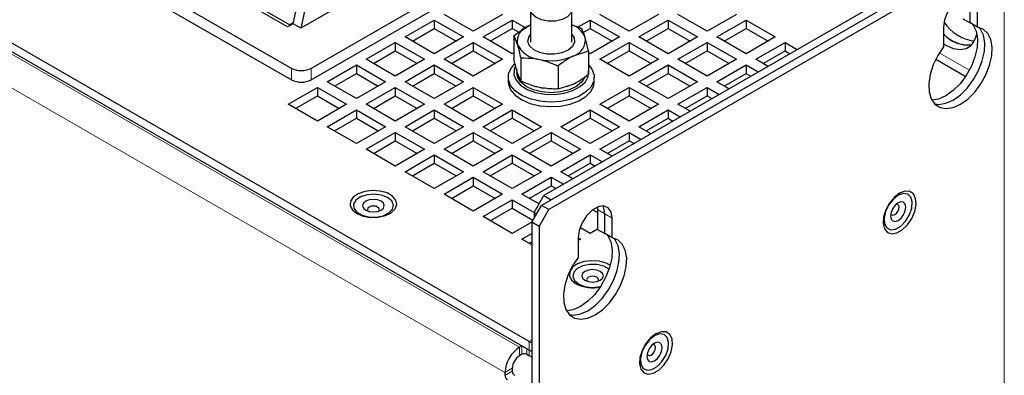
# Model space of a CAD drawing. Header units: millimetres. Extents: x 5 to 418, y 2 to 292.
# Tile 14 of 22: x 268 to 306, y 188 to 202. Entities that reach past the tile are written whole.
import ezdxf

# ---------------------------------------------------------------- set-up
doc = ezdxf.new("R2010")
doc.units = ezdxf.units.MM

msp = doc.modelspace()

# ---------------------------------------------------------------- linework, layer by layer
at = {"color": 7, "linetype": 'Continuous', "lineweight": 25}
for p, q in [((287.4074, 189.3041), (246.678, 212.8166)), ((287.4074, 188.9775), (246.678, 212.49)), ((278.2063, 199.8852), (264.2528, 207.9405)), ((264.2528, 207.505), (278.2063, 199.4498)), ((290.8588, 206.754), (278.9606, 199.8852)), ((278.9606, 199.4498), (290.8588, 206.3185)), ((305.5093, 204.7623), (287.8788, 194.5844)), ((304.5665, 204.5446), (287.973, 194.9654)), ((305.7921, 204.599), (288.1616, 194.4211)), ((304.8493, 204.3813), (288.2559, 194.8021)), ((274.7448, 203.5421), (278.1389, 201.5827)), ((278.0508, 201.499), (274.5907, 203.4965)), ((278.2628, 201.6214), (278.6627, 203.4759)), ((278.9582, 203.3053), (278.5608, 201.4494)), ((304.4722, 201.6546), (304.4722, 202.4217)), ((279.9776, 202.2673), (278.5608, 201.4494)), ((285.2389, 201.3325), (284.1075, 201.9856)), ((286.3703, 201.9856), (285.2389, 201.3325)), ((287.4559, 202.182), (287.4559, 200.9128)), ((289.0559, 200.9128), (289.0559, 202.182)), ((291.2729, 201.3325), (290.1415, 201.9856)), ((292.4043, 201.9856), (291.2729, 201.3325)), ((294.2899, 201.3325), (293.1585, 201.9856)), ((295.4212, 201.9856), (294.2899, 201.3325)), ((304.755, 201.4913), (304.755, 202.2584)), ((278.2628, 201.6214), (278.0508, 201.499)), ((278.2709, 201.6589), (278.1389, 201.5827)), ((278.5608, 201.4494), (278.2628, 201.6214)), ((282.599, 201.1148), (283.7304, 201.7679)), ((283.7304, 201.7679), (284.8618, 201.1148)), ((283.7304, 201.7679), (283.7304, 201.4413)), ((285.616, 201.1148), (286.7474, 201.7679)), ((286.7474, 201.7679), (287.2681, 201.4673)), ((286.7474, 201.7679), (286.7474, 201.4413)), ((289.2959, 201.4974), (289.7644, 201.7679)), ((289.7644, 201.7679), (290.8958, 201.1148)), ((289.7644, 201.7679), (289.7644, 201.4413)), ((291.65, 201.1148), (292.7814, 201.7679)), ((292.7814, 201.7679), (293.9127, 201.1148)), ((292.7814, 201.7679), (292.7814, 201.4413)), ((294.667, 201.1148), (295.7984, 201.7679)), ((295.7984, 201.7679), (296.9297, 201.1148)), ((295.7984, 201.7679), (295.7984, 201.4413)), ((304.1894, 201.8179), (304.4722, 201.6546)), ((304.755, 201.4913), (304.4722, 201.6546)), ((278.1389, 201.5827), (278.1389, 201.5816)), ((282.8819, 200.9515), (283.7304, 201.4413)), ((283.7304, 201.4413), (284.5789, 200.9515)), ((285.8989, 200.9515), (286.7474, 201.4413)), ((286.7474, 201.4413), (287.001, 201.2949)), ((286.8108, 201.172), (287.402, 201.5538)), ((287.4559, 201.5784), (287.402, 201.5538)), ((289.4966, 201.2867), (289.7644, 201.4413)), ((289.7644, 201.4413), (290.6129, 200.9515)), ((291.9329, 200.9515), (292.7814, 201.4413)), ((292.7814, 201.4413), (293.6299, 200.9515)), ((294.9499, 200.9515), (295.7984, 201.4413)), ((295.7984, 201.4413), (296.6468, 200.9515)), ((303.4351, 201.4964), (303.4351, 200.7293)), ((281.0905, 200.2439), (282.2219, 200.8971)), ((282.2219, 200.8971), (283.3533, 200.2439)), ((282.2219, 200.8971), (282.2219, 200.5705)), ((283.7304, 200.4617), (282.599, 201.1148)), ((284.8618, 201.1148), (283.7304, 200.4617)), ((284.1075, 200.2439), (285.2389, 200.8971)), ((285.2389, 200.8971), (286.3703, 200.2439)), ((285.2389, 200.8971), (285.2389, 200.5705)), ((286.7474, 200.4617), (285.616, 201.1148)), ((286.8108, 201.172), (286.8108, 200.2777)), ((286.8108, 201.172), (286.9421, 200.8313)), ((289.701, 200.5588), (289.5697, 201.0939)), ((290.8958, 201.1148), (289.7644, 200.4617)), ((290.1415, 200.2439), (291.2729, 200.8971)), ((291.2729, 200.8971), (292.4043, 200.2439)), ((291.2729, 200.8971), (291.2729, 200.5705)), ((292.7814, 200.4617), (291.65, 201.1148)), ((293.9127, 201.1148), (292.7814, 200.4617)), ((293.1585, 200.2439), (294.2899, 200.8971)), ((294.2899, 200.8971), (295.4212, 200.2439)), ((294.2899, 200.8971), (294.2899, 200.5705)), ((295.7984, 200.4617), (294.667, 201.1148)), ((296.9297, 201.1148), (295.7984, 200.4617)), ((296.1755, 200.2439), (297.3069, 200.8971)), ((297.3069, 200.8971), (297.7775, 200.6254)), ((297.3069, 200.8971), (297.3069, 200.5705)), ((281.3734, 200.0806), (282.2219, 200.5705)), ((282.2219, 200.5705), (283.0704, 200.0806)), ((284.3904, 200.0806), (285.2389, 200.5705)), ((285.2389, 200.5705), (286.0874, 200.0806)), ((286.8108, 200.4983), (286.7474, 200.4617)), ((289.701, 200.5588), (289.1098, 200.3715)), ((289.701, 200.5588), (289.701, 199.6646)), ((289.7644, 200.4617), (289.701, 200.4983)), ((290.4244, 200.0806), (291.2729, 200.5705)), ((291.2729, 200.5705), (292.1214, 200.0806)), ((293.4414, 200.0806), (294.2899, 200.5705)), ((294.2899, 200.5705), (295.1384, 200.0806)), ((296.4584, 200.0806), (297.3069, 200.5705)), ((297.3069, 200.5705), (297.4946, 200.4621)), ((282.2219, 199.5908), (281.0905, 200.2439)), ((283.3533, 200.2439), (282.2219, 199.5908)), ((285.2389, 199.5908), (284.1075, 200.2439)), ((286.3703, 200.2439), (285.2389, 199.5908)), ((287.0734, 200.2962), (287.0734, 199.402)), ((291.2729, 199.5908), (290.1415, 200.2439)), ((292.4043, 200.2439), (291.2729, 199.5908)), ((294.2899, 199.5908), (293.1585, 200.2439)), ((295.4212, 200.2439), (294.2899, 199.5908)), ((296.6461, 199.9723), (296.1755, 200.2439)), ((303.1391, 200.2515), (304.2966, 199.5834)), ((279.582, 199.3731), (280.7134, 200.0262)), ((279.8649, 199.2098), (280.7134, 199.6996)), ((280.7134, 200.0262), (281.8448, 199.3731)), ((280.7134, 200.0262), (280.7134, 199.6996)), ((280.7134, 199.6996), (281.5619, 199.2098)), ((282.599, 199.3731), (283.7304, 200.0262)), ((282.8819, 199.2098), (283.7304, 199.6996)), ((283.7304, 200.0262), (284.8618, 199.3731)), ((283.7304, 200.0262), (283.7304, 199.6996)), ((283.7304, 199.6996), (284.5789, 199.2098)), ((286.9421, 199.7426), (286.9226, 199.8739)), ((286.9226, 199.8164), (286.9226, 199.7215)), ((287.0734, 199.402), (286.9421, 199.7426)), ((288.5185, 199.9896), (288.5185, 199.0954)), ((291.65, 199.3731), (292.7814, 200.0262)), ((291.9329, 199.2098), (292.7814, 199.6996)), ((292.7814, 200.0262), (293.9127, 199.3731)), ((292.7814, 200.0262), (292.7814, 199.6996)), ((292.7814, 199.6996), (293.6299, 199.2098)), ((294.667, 199.3731), (295.7984, 200.0262)), ((294.9499, 199.2098), (295.7984, 199.6996)), ((295.7984, 200.0262), (296.269, 199.7546)), ((295.7984, 200.0262), (295.7984, 199.6996)), ((295.7984, 199.6996), (295.9861, 199.5912)), ((280.7134, 198.72), (279.582, 199.3731)), ((281.8448, 199.3731), (280.7134, 198.72)), ((283.7304, 198.72), (282.599, 199.3731)), ((284.8618, 199.3731), (283.7304, 198.72)), ((286.5892, 199.5473), (286.5892, 199.3731)), ((289.9226, 199.3731), (289.9226, 199.5473)), ((292.7814, 198.72), (291.65, 199.3731)), ((293.9127, 199.3731), (292.7814, 198.72)), ((295.1376, 199.1014), (294.667, 199.3731)), ((278.0736, 198.5023), (279.2049, 199.1554)), ((279.2049, 199.1554), (280.3363, 198.5023)), ((279.2049, 199.1554), (279.2049, 198.8288)), ((281.0905, 198.5023), (282.2219, 199.1554)), ((282.2219, 199.1554), (283.3533, 198.5023)), ((282.2219, 199.1554), (282.2219, 198.8288)), ((284.1075, 198.5023), (285.2389, 199.1554)), ((285.2389, 199.1554), (286.3703, 198.5023)), ((285.2389, 199.1554), (285.2389, 198.8288)), ((288.5185, 199.0954), (289.1098, 199.2827)), ((290.1415, 198.5023), (291.2729, 199.1554)), ((291.2729, 199.1554), (292.4043, 198.5023)), ((291.2729, 199.1554), (291.2729, 198.8288)), ((293.1585, 198.5023), (294.2899, 199.1554)), ((294.2899, 199.1554), (294.7605, 198.8837)), ((294.2899, 199.1554), (294.2899, 198.8288)), ((278.3564, 198.339), (279.2049, 198.8288)), ((279.2049, 198.8288), (280.0534, 198.339)), ((281.3734, 198.339), (282.2219, 198.8288)), ((282.2219, 198.8288), (283.0704, 198.339)), ((284.3904, 198.339), (285.2389, 198.8288)), ((285.2389, 198.8288), (286.0874, 198.339)), ((290.4244, 198.339), (291.2729, 198.8288)), ((291.2729, 198.8288), (292.1214, 198.339)), ((293.4414, 198.339), (294.2899, 198.8288)), ((294.2899, 198.8288), (294.4776, 198.7204)), ((279.2049, 197.8491), (278.0736, 198.5023)), ((280.3363, 198.5023), (279.2049, 197.8491)), ((279.582, 197.6314), (280.7134, 198.2846)), ((280.7134, 198.2846), (281.8448, 197.6314)), ((280.7134, 198.2846), (280.7134, 197.9579)), ((282.2219, 197.8491), (281.0905, 198.5023)), ((283.3533, 198.5023), (282.2219, 197.8491)), ((282.599, 197.6314), (283.7304, 198.2846)), ((283.7304, 198.2846), (284.8618, 197.6314)), ((283.7304, 198.2846), (283.7304, 197.9579)), ((285.2389, 197.8491), (284.1075, 198.5023)), ((286.3703, 198.5023), (285.2389, 197.8491)), ((285.616, 197.6314), (286.7474, 198.2846)), ((286.7474, 198.2846), (287.8788, 197.6314)), ((286.7474, 198.2846), (286.7474, 197.9579)), ((288.633, 197.6314), (289.7644, 198.2846)), ((289.7644, 198.2846), (290.8958, 197.6314)), ((289.7644, 198.2846), (289.7644, 197.9579)), ((291.2729, 197.8491), (290.1415, 198.5023)), ((292.4043, 198.5023), (291.2729, 197.8491)), ((291.65, 197.6314), (292.7814, 198.2846)), ((292.7814, 198.2846), (293.252, 198.0129)), ((292.7814, 198.2846), (292.7814, 197.9579)), ((293.6291, 198.2306), (293.1585, 198.5023)), ((279.8649, 197.4681), (280.7134, 197.9579)), ((280.7134, 197.9579), (281.5619, 197.4681)), ((282.8819, 197.4681), (283.7304, 197.9579)), ((283.7304, 197.9579), (284.5789, 197.4681)), ((285.8989, 197.4681), (286.7474, 197.9579)), ((286.7474, 197.9579), (287.5959, 197.4681)), ((288.9159, 197.4681), (289.7644, 197.9579)), ((289.7644, 197.9579), (290.6129, 197.4681)), ((291.9329, 197.4681), (292.7814, 197.9579)), ((292.7814, 197.9579), (292.9691, 197.8496)), ((280.7134, 196.9783), (279.582, 197.6314)), ((281.8448, 197.6314), (280.7134, 196.9783)), ((281.0905, 196.7606), (282.2219, 197.4137)), ((282.2219, 197.4137), (283.3533, 196.7606)), ((282.2219, 197.4137), (282.2219, 197.0871)), ((283.7304, 196.9783), (282.599, 197.6314)), ((284.8618, 197.6314), (283.7304, 196.9783)), ((284.1075, 196.7606), (285.2389, 197.4137)), ((285.2389, 197.4137), (286.3703, 196.7606)), ((285.2389, 197.4137), (285.2389, 197.0871)), ((286.7474, 196.9783), (285.616, 197.6314)), ((287.8788, 197.6314), (286.7474, 196.9783)), ((287.1245, 196.7606), (288.2559, 197.4137)), ((288.2559, 197.4137), (289.3873, 196.7606)), ((288.2559, 197.4137), (288.2559, 197.0871)), ((289.7644, 196.9783), (288.633, 197.6314)), ((290.8958, 197.6314), (289.7644, 196.9783)), ((290.1415, 196.7606), (291.2729, 197.4137)), ((291.2729, 197.4137), (291.7435, 197.142)), ((291.2729, 197.4137), (291.2729, 197.0871)), ((292.1206, 197.3598), (291.65, 197.6314)), ((281.3734, 196.5973), (282.2219, 197.0871)), ((282.2219, 197.0871), (283.0704, 196.5973)), ((284.3904, 196.5973), (285.2389, 197.0871)), ((285.2389, 197.0871), (286.0874, 196.5973)), ((287.4074, 196.5973), (288.2559, 197.0871)), ((288.2559, 197.0871), (289.1044, 196.5973)), ((290.4244, 196.5973), (291.2729, 197.0871)), ((291.2729, 197.0871), (291.4606, 196.9787)), ((282.2219, 196.1075), (281.0905, 196.7606)), ((283.3533, 196.7606), (282.2219, 196.1075)), ((285.2389, 196.1075), (284.1075, 196.7606)), ((286.3703, 196.7606), (285.2389, 196.1075)), ((288.2559, 196.1075), (287.1245, 196.7606)), ((289.3873, 196.7606), (288.2559, 196.1075)), ((290.6121, 196.4889), (290.1415, 196.7606)), ((282.599, 195.8898), (283.7304, 196.5429)), ((283.7304, 196.5429), (284.8618, 195.8898)), ((283.7304, 196.5429), (283.7304, 196.2163)), ((285.616, 195.8898), (286.7474, 196.5429)), ((286.7474, 196.5429), (287.8788, 195.8898)), ((286.7474, 196.5429), (286.7474, 196.2163)), ((288.633, 195.8898), (289.7644, 196.5429)), ((289.7644, 196.5429), (290.235, 196.2712)), ((289.7644, 196.5429), (289.7644, 196.2163)), ((283.7304, 195.2366), (282.599, 195.8898)), ((282.8819, 195.7265), (283.7304, 196.2163)), ((283.7304, 196.2163), (284.5789, 195.7265)), ((284.8618, 195.8898), (283.7304, 195.2366)), ((286.7474, 195.2366), (285.616, 195.8898)), ((285.8989, 195.7265), (286.7474, 196.2163)), ((286.7474, 196.2163), (287.5959, 195.7265)), ((287.8788, 195.8898), (286.7474, 195.2366)), ((289.1036, 195.6181), (288.633, 195.8898)), ((288.9159, 195.7265), (289.7644, 196.2163)), ((289.7644, 196.2163), (289.9521, 196.1079)), ((284.1075, 195.0189), (285.2389, 195.6721)), ((285.2389, 195.6721), (286.3703, 195.0189)), ((285.2389, 195.6721), (285.2389, 195.3454)), ((287.1245, 195.0189), (288.2559, 195.6721)), ((288.2559, 195.6721), (288.7265, 195.4004)), ((288.2559, 195.6721), (288.2559, 195.3454)), ((284.3904, 194.8556), (285.2389, 195.3454)), ((285.2389, 195.3454), (286.0874, 194.8556)), ((287.4074, 194.8556), (288.2559, 195.3454)), ((288.2559, 195.3454), (288.4436, 195.2371)), ((285.2389, 194.3658), (284.1075, 195.0189)), ((286.3703, 195.0189), (285.2389, 194.3658)), ((285.616, 194.1481), (286.7474, 194.8012)), ((286.7474, 194.8012), (287.5959, 194.3114)), ((286.7474, 194.8012), (286.7474, 194.4746)), ((287.7841, 194.6382), (287.1245, 195.0189)), ((287.5959, 194.3122), (287.973, 194.9654)), ((287.973, 194.9654), (288.2559, 194.8021)), ((285.8989, 193.9848), (286.7474, 194.4746)), ((286.7474, 194.4746), (287.5484, 194.0122)), ((287.5016, 193.9312), (287.8788, 194.5844)), ((287.7845, 193.7679), (288.1616, 194.4211)), ((288.1616, 194.4211), (287.8788, 194.5844)), ((289.864, 194.4171), (290.0472, 194.3113)), ((290.0413, 194.5195), (290.0472, 194.4208)), ((290.0472, 194.4208), (290.0472, 193.6538)), ((286.7474, 193.495), (285.616, 194.1481)), ((287.6902, 194.2578), (287.5959, 194.3122)), ((287.5959, 194.3122), (287.5959, 194.0945)), ((290.3301, 193.4905), (290.3301, 194.2576)), ((290.6129, 193.3272), (290.6129, 194.0943)), ((287.5016, 193.9304), (286.7474, 193.495)), ((287.7845, 193.7679), (287.5016, 193.9312)), ((287.5016, 193.9312), (287.5016, 101.1722)), ((287.7845, 193.7679), (287.7845, 101.0089)), ((289.7644, 193.495), (289.3666, 193.7246)), ((290.0472, 193.6583), (289.7644, 193.495)), ((290.0472, 193.6538), (290.3301, 193.4905)), ((287.1245, 193.2773), (287.5016, 193.495)), ((287.5016, 193.0596), (287.1245, 193.2773)), ((289.293, 193.3323), (289.293, 192.5652)), ((289.293, 193.3317), (289.3873, 193.2773)), ((289.3873, 193.2773), (289.293, 193.2228)), ((290.6129, 193.3272), (290.3301, 193.4905)), ((287.4074, 193.1139), (287.5016, 193.1684)), ((287.1245, 189.1407), (287.0302, 189.0863)), ((287.1245, 188.8141), (287.0302, 188.7597)), ((287.3131, 188.8141), (287.4074, 188.7597)), ((286.7474, 188.2698), (286.7474, 188.1609)), ((286.4646, 188.1065), (286.4646, 187.9976))]:
    msp.add_line(p, q, dxfattribs=at)
at = {"color": 7, "linetype": 'Continuous', "lineweight": 18}
for p, q in [((287.0302, 189.0863), (246.678, 212.3812)), ((286.4646, 188.1065), (246.1123, 211.4014)), ((305.7921, 204.599), (305.7921, 110.969)), ((304.4419, 199.826), (303.2766, 200.4987)), ((278.2063, 199.8852), (278.2063, 199.4498)), ((278.9606, 199.8852), (278.9606, 199.4498)), ((290.0472, 194.4208), (290.3301, 194.2576)), ((290.6129, 194.0943), (290.3301, 194.2576)), ((287.0302, 188.7597), (287.0302, 189.0863)), ((287.1245, 188.8141), (287.1245, 189.1407)), ((287.3131, 189.0319), (287.3131, 188.8141)), ((287.5016, 189.3585), (287.4074, 189.3041)), ((287.4074, 189.3041), (287.4074, 188.9775)), ((287.4074, 188.7597), (287.4074, 188.9775)), ((286.7474, 188.2698), (286.4646, 188.1065)), ((286.4646, 187.9976), (286.7474, 188.1609))]:
    msp.add_line(p, q, dxfattribs=at)
at = {"color": 7, "linetype": 'Continuous', "lineweight": 25, "flags": 128}
for points in [[(288.8217, 202.5085), (288.8551, 202.488), (289.0003, 202.3512), (289.0556, 202.194), (289.0145, 202.0354), (288.8819, 201.8945), (288.6738, 201.7882), (288.4153, 201.7294), (288.1375, 201.7253), (287.8741, 201.7762), (287.6566, 201.876), (287.5115, 202.0128), (287.4562, 202.17), (287.4973, 202.3286), (287.6299, 202.4696), (287.6901, 202.5085)], [(304.755, 202.2584), (304.7152, 202.496), (304.6006, 202.6591), (304.4251, 202.7279), (304.2097, 202.6941), (303.9805, 202.5617), (303.7651, 202.3469), (303.5895, 202.0754), (303.4749, 201.78), (303.4351, 201.4964)], [(304.5621, 201.6027), (304.5842, 201.574), (304.7001, 201.339), (304.7523, 201.0444), (304.7379, 200.7062), (304.6577, 200.3428), (304.516, 199.9741), (304.3206, 199.6201), (304.0821, 199.3), (303.8135, 199.0314), (303.5294, 198.8289), (303.2453, 198.7035), (302.9931, 198.662)], [(303.4351, 200.7293), (303.2137, 200.3924), (303.0403, 200.0296), (302.9243, 199.6607), (302.8721, 199.3058), (302.8866, 198.9843), (302.9668, 198.7135), (303.1085, 198.5084), (303.3039, 198.38), (303.5424, 198.3353), (303.811, 198.3769), (304.0951, 198.5023), (304.3792, 198.7049), (304.6478, 198.9735), (304.8863, 199.2935), (305.0817, 199.6475), (305.2234, 200.0162), (305.3036, 200.3796), (305.318, 200.7178), (305.2658, 201.0124), (305.1499, 201.2474), (304.9765, 201.41), (304.755, 201.4913)], [(303.0987, 198.5183), (303.2595, 198.4986), (303.5282, 198.5402), (303.8122, 198.6656), (304.0963, 198.8682), (304.3649, 199.1368), (304.6034, 199.4568), (304.7989, 199.8108), (304.9405, 200.1795), (305.0208, 200.5429), (305.0352, 200.8811), (304.983, 201.1757), (304.867, 201.4107), (304.8086, 201.4804)], [(303.0987, 198.5183), (303.2595, 198.4986), (303.5282, 198.5402), (303.8122, 198.6656), (304.0963, 198.8682), (304.3649, 199.1368), (304.6034, 199.4568), (304.7989, 199.8108), (304.9405, 200.1795), (305.0208, 200.5429), (305.0352, 200.8811), (304.983, 201.1757), (304.867, 201.4107), (304.8086, 201.4804)], [(303.4351, 200.8469), (303.5294, 200.7883), (303.8135, 200.6628), (304.0821, 200.6213), (304.3206, 200.6659), (304.516, 200.7943), (304.6577, 200.9995), (304.7296, 201.2239)], [(289.0559, 201.2078), (289.1385, 201.0801), (289.1567, 200.9083), (289.0773, 200.7424), (288.9089, 200.6003), (288.6697, 200.4976), (288.3857, 200.4452), (288.0877, 200.4489), (287.8078, 200.5083), (287.5765, 200.6169), (287.4188, 200.763), (287.3519, 200.9307), (287.3829, 201.1019), (287.4559, 201.2078)], [(289.9154, 199.6366), (289.9042, 199.4047), (289.7972, 199.1812), (289.6006, 198.9789), (289.3259, 198.8096), (288.989, 198.6832), (288.6095, 198.6071), (288.2094, 198.5855), (287.812, 198.6199), (287.4405, 198.7082), (287.1163, 198.8452), (286.8584, 199.023), (286.6817, 199.2313), (286.5964, 199.458), (286.6076, 199.6899), (286.7146, 199.9134), (286.8395, 200.0544)], [(286.8706, 199.9753), (286.8232, 199.8625), (286.8088, 199.6436), (286.893, 199.4301), (287.0701, 199.2364), (287.328, 199.0757), (287.6492, 198.9591), (288.0116, 198.8944), (288.3908, 198.8861), (288.7607, 198.9347), (289.0962, 199.037), (289.3745, 199.1859), (289.5765, 199.3712), (289.6886, 199.5805), (289.703, 199.7994)], [(289.5643, 199.5732), (289.5612, 199.5646), (289.4395, 199.3672), (289.23, 199.1959), (288.9483, 199.0637), (288.6152, 198.9803), (288.2554, 198.9518), (287.8957, 198.9804), (287.5627, 199.064), (287.2811, 199.1963), (287.0718, 199.3676), (286.9504, 199.5652), (286.9226, 199.7215)], [(289.701, 200.0266), (289.8301, 199.8633), (289.9154, 199.6366)], [(286.5892, 199.3731), (286.5964, 199.2838), (286.6817, 199.0572), (286.8584, 198.8489), (287.1163, 198.671), (287.4405, 198.534), (287.812, 198.4457), (288.2094, 198.4113), (288.6095, 198.4329), (288.989, 198.509), (289.3259, 198.6354), (289.6006, 198.8047), (289.7972, 199.007), (289.9042, 199.2305), (289.9226, 199.3731)], [(288.0831, 199.1107), (287.8957, 199.1328), (287.6994, 199.1745)], [(289.1398, 199.2977), (288.9483, 199.2161), (288.8399, 199.182)], [(280.5588, 194.4081), (280.7323, 194.2678), (280.9752, 194.1677), (281.2612, 194.1186), (281.5594, 194.1257), (281.8375, 194.1883), (282.0652, 194.2997), (282.218, 194.4477), (282.2793, 194.6163), (282.2424, 194.7873), (282.1113, 194.9421), (281.9002, 195.0639), (281.6321, 195.1396), (281.3359, 195.1609), (281.0438, 195.1255), (280.7874, 195.0373), (280.5945, 194.9059), (280.486, 194.7454), (280.4737, 194.5732), (280.5588, 194.4081)], [(301.9462, 195.1314), (301.7381, 195.0513), (301.5299, 194.891), (301.3443, 194.6679), (301.2013, 194.4061), (301.1166, 194.134), (301.0991, 193.881), (301.1509, 193.6747), (301.2664, 193.5373), (301.4329, 193.4837), (301.6325, 193.5198), (301.8436, 193.6417), (302.0432, 193.836), (302.2097, 194.0819), (302.3252, 194.3525), (302.377, 194.6187), (302.3596, 194.8515), (302.2748, 195.0257), (302.1318, 195.1225), (301.9462, 195.1314)], [(282.0808, 194.7554), (281.9202, 194.8908), (281.6858, 194.9835), (281.4091, 195.021), (281.1276, 194.9984), (280.8793, 194.9185), (280.6978, 194.7923), (280.6075, 194.6368), (280.6206, 194.4729), (280.7354, 194.3228), (280.9363, 194.2068), (281.1963, 194.1405), (281.4802, 194.1329), (281.7497, 194.1851), (281.9683, 194.2899), (282.1066, 194.4332), (282.1459, 194.5957), (282.0808, 194.7554)], [(281.7614, 194.6679), (281.6704, 194.7465), (281.5341, 194.7991), (281.3734, 194.8175), (281.2127, 194.7991), (281.0764, 194.7465), (280.9854, 194.6679), (280.9534, 194.5751), (280.9854, 194.4823), (281.0764, 194.4036), (281.2127, 194.3511), (281.3734, 194.3326), (281.5341, 194.3511), (281.6704, 194.4036), (281.7614, 194.4823), (281.7934, 194.5751), (281.7614, 194.6679)], [(301.8812, 195.0453), (301.6836, 194.9739), (301.4861, 194.8172), (301.3152, 194.5964), (301.1941, 194.3413), (301.1391, 194.0863), (301.1577, 193.866), (301.2472, 193.71), (301.3958, 193.6394), (301.5831, 193.6637), (301.7841, 193.7797), (301.9715, 193.9717), (302.12, 194.2138), (302.2096, 194.4732), (302.2281, 194.715), (302.1731, 194.9065), (302.052, 195.0217), (301.8812, 195.0453)], [(281.5384, 194.5179), (281.4627, 194.5471), (281.3734, 194.5574), (281.2841, 194.5471), (281.2084, 194.5179), (281.1578, 194.4742), (281.1401, 194.4227), (281.1578, 194.3711), (281.1621, 194.3656)], [(281.5847, 194.3656), (281.589, 194.3711), (281.6067, 194.4227), (281.589, 194.4742), (281.5384, 194.5179)], [(290.6129, 194.0943), (290.5731, 194.332), (290.4585, 194.495), (290.2829, 194.5638), (290.0676, 194.53), (289.8383, 194.3977), (289.623, 194.1828), (289.4474, 193.9113), (289.3328, 193.6159), (289.293, 193.3323)], [(290.3301, 194.2576), (290.2903, 194.4953), (290.2562, 194.5653)], [(290.3301, 194.2576), (290.2903, 194.4953), (290.2562, 194.5653)], [(301.7973, 194.7249), (301.6836, 194.6854), (301.57, 194.5936), (301.4736, 194.4637), (301.4092, 194.3153), (301.3866, 194.171), (301.4092, 194.0528), (301.4736, 193.9787), (301.57, 193.96), (301.6836, 193.9995), (301.7973, 194.0912), (301.8936, 194.2211), (301.958, 194.3696), (301.9806, 194.5139), (301.958, 194.632), (301.8936, 194.7061), (301.7973, 194.7249)], [(301.3965, 194.2642), (301.3992, 194.2577), (301.435, 194.2165), (301.4885, 194.2061), (301.5516, 194.2281), (301.6148, 194.279), (301.6683, 194.3512), (301.7041, 194.4337), (301.7166, 194.5139), (301.7041, 194.5795), (301.6683, 194.6207), (301.6148, 194.6311), (301.6077, 194.6302)], [(289.293, 192.5652), (289.0716, 192.2283), (288.8982, 191.8655), (288.7822, 191.4966), (288.73, 191.1417), (288.7444, 190.8202), (288.8247, 190.5494), (288.9663, 190.3443), (289.1617, 190.2159), (289.4003, 190.1713), (289.6689, 190.2128), (289.9529, 190.3383), (290.237, 190.5408), (290.5056, 190.8094), (290.7441, 191.1294), (290.9396, 191.4834), (291.0812, 191.8522), (291.1615, 192.2155), (291.1759, 192.5537), (291.1237, 192.8483), (291.0077, 193.0833), (290.8343, 193.2459), (290.6129, 193.3272)], [(290.42, 193.4386), (290.442, 193.4099), (290.558, 193.1749), (290.6102, 192.8803), (290.5958, 192.5421), (290.5156, 192.1787), (290.3739, 191.81), (290.1785, 191.456), (289.94, 191.136), (289.6713, 190.8674), (289.3873, 190.6648), (289.1032, 190.5394), (288.851, 190.4979)], [(288.9565, 190.3542), (289.1174, 190.3346), (289.386, 190.3761), (289.6701, 190.5015), (289.9542, 190.7041), (290.2228, 190.9727), (290.4613, 191.2927), (290.6567, 191.6467), (290.7984, 192.0154), (290.8786, 192.3788), (290.893, 192.717), (290.8408, 193.0116), (290.7249, 193.2466), (290.6665, 193.3163)], [(288.9565, 190.3542), (289.1174, 190.3346), (289.386, 190.3761), (289.6701, 190.5015), (289.9542, 190.7041), (290.2228, 190.9727), (290.4613, 191.2927), (290.6567, 191.6467), (290.7984, 192.0154), (290.8786, 192.3788), (290.893, 192.717), (290.8408, 193.0116), (290.7249, 193.2466), (290.6665, 193.3163)], [(290.5394, 192.2623), (290.3855, 192.3426), (290.1174, 192.4182), (289.8212, 192.4395), (289.5291, 192.4042), (289.2727, 192.316), (289.0798, 192.1845), (288.9713, 192.024), (288.959, 191.8518), (289.0441, 191.6867), (289.2176, 191.5465), (289.2176, 191.5465)], [(290.4933, 192.1088), (290.2957, 192.222), (290.0357, 192.2883), (289.7518, 192.2959), (289.4824, 192.2437), (289.2637, 192.1389), (289.1254, 191.9956), (289.0862, 191.8331), (289.1512, 191.6734), (289.3118, 191.538), (289.3118, 191.538)], [(289.4706, 191.7609), (289.5617, 191.6823), (289.6979, 191.6297), (289.8587, 191.6113), (290.0194, 191.6297), (290.1557, 191.6823), (290.2467, 191.7609), (290.2787, 191.8537), (290.2467, 191.9465), (290.1557, 192.0252), (290.0194, 192.0777), (289.8587, 192.0962), (289.6979, 192.0777), (289.5617, 192.0252), (289.4706, 191.9465), (289.4387, 191.8537), (289.4706, 191.7609)], [(290.07, 191.6442), (290.0742, 191.6498), (290.092, 191.7013), (290.0742, 191.7528), (290.0237, 191.7966), (289.948, 191.8258), (289.8587, 191.836), (289.7694, 191.8258), (289.6937, 191.7966), (289.6431, 191.7528), (289.6253, 191.7013), (289.6431, 191.6498), (289.6473, 191.6442)], [(292.5181, 189.6887), (292.31, 189.6086), (292.1018, 189.4483), (291.9162, 189.2252), (291.7733, 188.9634), (291.6885, 188.6912), (291.6711, 188.4383), (291.7229, 188.2319), (291.8383, 188.0946), (292.0048, 188.041), (292.2044, 188.0771), (292.4155, 188.199), (292.6151, 188.3933), (292.7817, 188.6392), (292.8971, 188.9098), (292.9489, 189.176), (292.9315, 189.4088), (292.8467, 189.583), (292.7037, 189.6798), (292.5181, 189.6887)], [(292.4531, 189.6025), (292.2555, 189.5312), (292.058, 189.3745), (291.8871, 189.1537), (291.766, 188.8986), (291.711, 188.6436), (291.7296, 188.4233), (291.8192, 188.2672), (291.9677, 188.1966), (292.1551, 188.221), (292.356, 188.337), (292.5434, 188.529), (292.6919, 188.7711), (292.7815, 189.0305), (292.8, 189.2723), (292.745, 189.4637), (292.6239, 189.579), (292.4531, 189.6025)], [(292.3692, 189.2821), (292.2555, 189.2426), (292.1419, 189.1509), (292.0455, 189.021), (291.9812, 188.8725), (291.9586, 188.7282), (291.9812, 188.6101), (292.0455, 188.536), (292.1419, 188.5172), (292.2555, 188.5567), (292.3692, 188.6485), (292.4655, 188.7784), (292.5299, 188.9269), (292.5525, 189.0711), (292.5299, 189.1893), (292.4655, 189.2634), (292.3692, 189.2821)], [(291.9684, 188.8215), (291.9711, 188.815), (292.0069, 188.7738), (292.0604, 188.7634), (292.1235, 188.7854), (292.1867, 188.8363), (292.2402, 188.9085), (292.276, 188.991), (292.2885, 189.0711), (292.276, 189.1368), (292.2402, 189.178), (292.1867, 189.1884), (292.1797, 189.1875)], [(287.4074, 188.9775), (287.4993, 188.9348), (287.5016, 188.934)], [(287.5016, 188.6866), (287.4625, 188.7216), (287.4074, 188.7597)]]:
    msp.add_lwpolyline(points, dxfattribs=at)
at = {"color": 7, "linetype": 'Continuous', "lineweight": 25}
for centre, radius, start, end in [((304.8813, 202.6442), 1.7145, 213.69981, 261.61919), ((287.5839, 200.9304), 0.6494, 106.26199, 188.77593), ((288.7718, 200.7625), 0.864, 22.56023, 70.80417), ((304.3952, 202.0641), 1.2666, 220.71087, 275.9182), ((304.416, 202.1165), 1.3168, 221.84775, 274.78132), ((288.9279, 200.9949), 0.6494, 286.26217, 8.77575), ((287.9002, 201.303), 1.068, 206.21004, 264.39609), ((288.2518, 202.318), 2.1272, 257.62703, 293.78706), ((278.5834, 200.1776), 0.8197, 242.60972, 297.39028), ((289.8626, 192.8112), 1.4197, 242.97634, 281.94212), ((289.8636, 192.624), 1.218, 243.06492, 284.43908), ((287.6927, 188.0506), 1.2294, 122.60549, 177.39453), ((287.4941, 189.4393), 0.1607, 237.32121, 272.68553), ((287.3615, 188.2419), 0.6147, 122.60552, 177.3941), ((287.2188, 188.6321), 0.205, 62.61302, 117.38698), ((286.6693, 188.007), 0.2049, 182.60653, 237.39287), ((286.9521, 188.1702), 0.2049, 182.60278, 237.39662)]:
    msp.add_arc(centre, radius, start, end, dxfattribs=at)
for points, knots in [([(287.402, 201.5538), (287.4157, 201.5612), (287.4331, 201.5705), (287.4519, 201.576), (287.4559, 201.5771)], [0, 0, 0, 0, 0.7895005, 1, 1, 1, 1]), ([(289.0559, 201.5764), (289.1307, 201.5549), (289.2618, 201.5173), (289.3853, 201.4595), (289.4384, 201.4346)], [0, 0, 0, 0, 0.5700434, 1, 1, 1, 1]), ([(289.5697, 201.0939), (289.5666, 201.1041), (289.5315, 201.2207), (289.4828, 201.3325), (289.4384, 201.4346)], [0, 0, 0, 0, 0.0876013, 1, 1, 1, 1]), ([(286.9421, 200.8313), (286.9452, 200.8208), (286.9974, 200.6447), (287.0366, 200.4651), (287.0734, 200.2962)], [0, 0, 0, 0, 0.0598901, 1, 1, 1, 1]), ([(286.9421, 199.7426), (286.939, 199.7532), (286.8868, 199.9293), (286.8476, 200.1089), (286.8108, 200.2777)], [0, 0, 0, 0, 0.0598901, 1, 1, 1, 1]), ([(287.0734, 200.2962), (287.2556, 200.2968), (287.4986, 200.2976), (287.7364, 200.2517), (287.796, 200.2402)], [0, 0, 0, 0, 0.74975525, 1, 1, 1, 1]), ([(287.796, 200.2402), (287.9861, 200.1878), (288.2328, 200.1198), (288.4652, 200.0139), (288.5185, 199.9896)], [0, 0, 0, 0, 0.77057247, 1, 1, 1, 1]), ([(289.1098, 200.3715), (289.0957, 200.3646), (288.8848, 200.2615), (288.6953, 200.1209), (288.5185, 199.9896)], [0, 0, 0, 0, 0.0665698, 1, 1, 1, 1]), ([(278.9606, 199.8852), (278.9038, 199.8598), (278.7841, 199.8062), (278.5834, 199.7892), (278.3828, 199.8062), (278.2631, 199.8598), (278.2063, 199.8852)], [0, 0, 0, 0, 0.23721688, 0.5, 0.76278312, 1, 1, 1, 1]), ([(287.796, 199.1514), (287.7361, 199.1654), (287.4872, 199.2233), (287.252, 199.3249), (287.0734, 199.402)], [0, 0, 0, 0, 0.2406714, 1, 1, 1, 1]), ([(289.1098, 199.2827), (289.1238, 199.2896), (289.3347, 199.3927), (289.5242, 199.5333), (289.701, 199.6646)], [0, 0, 0, 0, 0.06657022, 1, 1, 1, 1]), ([(288.5185, 199.0954), (288.4649, 199.0938), (288.2229, 199.0865), (287.9829, 199.123), (287.796, 199.1514)], [0, 0, 0, 0, 0.22147496, 1, 1, 1, 1])]:
    msp.add_open_spline(points, degree=3, knots=knots, dxfattribs=at)

doc.saveas('drawing.dxf')
